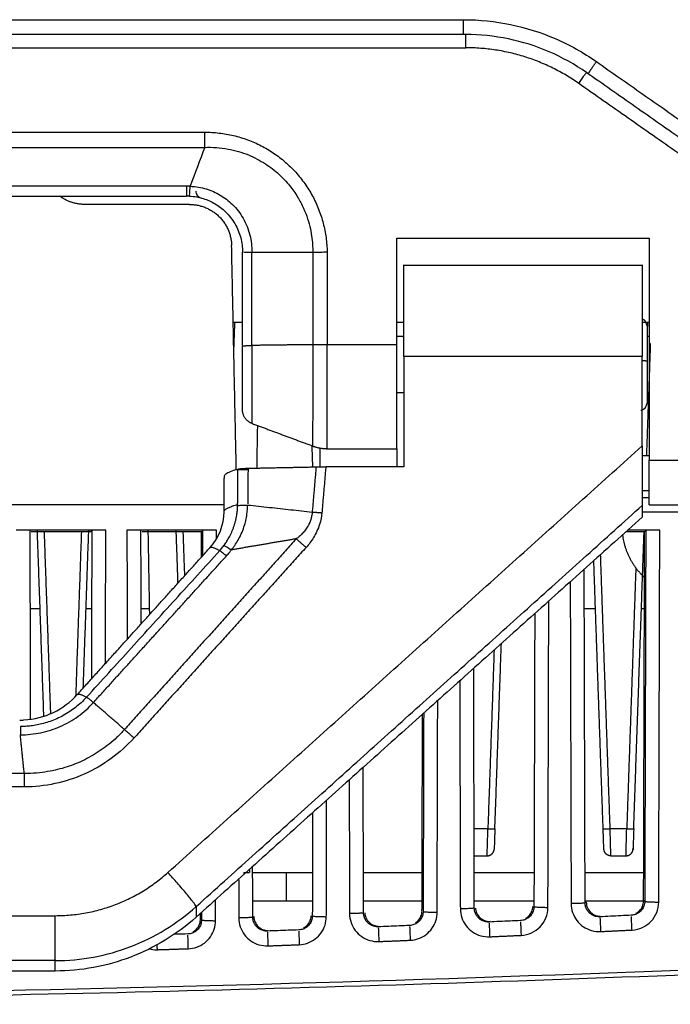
# Model space of a CAD drawing. Header units: millimetres. Extents: x 9946 to 11276, y -3292 to -1962.
# Tile 89 of 170: x 10992 to 11039, y -2547 to -2477. Entities that reach past the tile are written whole.
import ezdxf

# ---------------------------------------------------------------- set-up
doc = ezdxf.new("R2010")
doc.units = ezdxf.units.MM
doc.layers.add('ROXX NEO lite', color=7, linetype='Continuous', true_color=0x000000)

msp = doc.modelspace()

# ---------------------------------------------------------------- linework, layer by layer
at = {"layer": 'ROXX NEO lite', "color": 18, "lineweight": -3, "true_color": 0x000000}
for points, degree in [([(10847.875, -2477.138), (10935.838, -2477.138), (11023.801, -2477.138)], 2), ([(11023.801, -2477.138), (11024.936, -2477.138), (11027.152, -2477.365), (11030.391, -2478.386), (11032.336, -2479.471), (11033.265, -2480.122)], 3), ([(11023.959, -2478.197), (10935.838, -2478.197), (10847.718, -2478.197)], 2), ([(11032.562, -2480.91), (11031.728, -2480.325), (11029.94, -2479.328), (11027.012, -2478.405), (11024.976, -2478.197), (11023.959, -2478.197)], 3), ([(10847.717, -2479.138), (10935.838, -2479.138), (11023.959, -2479.138)], 2), ([(11033.265, -2480.122), (11046.487, -2489.38), (11059.709, -2498.638)], 2), ([(11060.338, -2500.359), (11046.45, -2490.634), (11032.562, -2480.91)], 2), ([(11060.338, -2501.52), (11046.164, -2491.595), (11031.989, -2481.67)], 2), ([(10866.337, -2485.15), (10935.838, -2485.15), (11005.34, -2485.15)], 2), ([(11005.34, -2485.15), (11005.679, -2485.151), (11006.359, -2485.19), (11007.393, -2485.371), (11008.405, -2485.674), (11009.367, -2486.096), (11010.262, -2486.625), (11011.091, -2487.26), (11011.84, -2487.992), (11012.493, -2488.807), (11013.041, -2489.689), (11013.482, -2490.635), (11013.806, -2491.637), (11014.007, -2492.665), (11014.061, -2493.344), (11014.067, -2493.683)], 3), ([(10866.337, -2486.233), (10935.838, -2486.233), (11005.34, -2486.233)], 2), ([(11005.34, -2486.233), (11004.994, -2487.157), (11004.643, -2488.08), (11004.298, -2489.006)], 3), ([(11004.038, -2488.998), (10935.838, -2488.998), (10867.638, -2488.998)], 2), ([(10867.638, -2489.697), (10935.838, -2489.697), (11004.038, -2489.697)], 2), ([(11004.246, -2489.702), (11004.181, -2489.699), (11004.111, -2489.697), (11004.038, -2489.697)], 3), ([(11004.246, -2489.702), (11004.595, -2489.721), (11005.265, -2489.85), (11006.089, -2490.225), (11006.838, -2490.78), (11007.53, -2491.638), (11007.955, -2492.673), (11008.038, -2493.361), (11008.038, -2493.697)], 3), ([(11004.707, -2489.362), (11004.709, -2489.457), (11004.775, -2489.675), (11004.976, -2489.807), (11005.077, -2489.834)], 3), ([(11004.257, -2490.297), (11000.522, -2490.297), (10996.786, -2490.297)], 2), ([(11019.038, -2500.282), (11019.038, -2496.489), (11019.038, -2492.697)], 2), ([(11019.038, -2492.697), (11028.038, -2492.697), (11037.038, -2492.697)], 2), ([(11037.038, -2492.697), (11037.038, -2500.608), (11037.038, -2508.519)], 2), ([(11007.59, -2509.192), (11007.423, -2501.213), (11007.256, -2493.234)], 2), ([(11008.038, -2500.345), (11008.038, -2497.021), (11008.038, -2493.697)], 2), ([(11008.12, -2493.703), (11008.173, -2493.704), (11008.331, -2493.699), (11008.567, -2493.698), (11008.696, -2493.698)], 3), ([(11008.696, -2500.342), (11008.696, -2497.02), (11008.696, -2493.698)], 2), ([(11008.696, -2493.698), (11010.869, -2493.701), (11013.041, -2493.703)], 2), ([(11013.041, -2493.703), (11013.15, -2493.7), (11013.374, -2493.694), (11013.718, -2493.687), (11013.95, -2493.684), (11014.067, -2493.683)], 3), ([(11013.041, -2493.703), (11013.041, -2496.996), (11013.041, -2500.288)], 2), ([(11014.067, -2493.683), (11014.067, -2496.982), (11014.067, -2500.282)], 2), ([(11019.538, -2494.613), (11028.038, -2494.613), (11036.538, -2494.613)], 2), ([(11008.038, -2498.697), (11007.695, -2498.697), (11007.353, -2498.697)], 2), ([(11007.415, -2500.801), (11007.451, -2499.749), (11007.488, -2498.697)], 2), ([(11019.511, -2498.697), (11019.261, -2498.697), (11019.012, -2498.697)], 2), ([(11037.038, -2498.697), (11036.777, -2498.697), (11036.515, -2498.697)], 2), ([(11036.91, -2498.697), (11036.915, -2498.849), (11036.919, -2499.001)], 2), ([(11007.422, -2499.697), (11007.406, -2499.697), (11007.391, -2499.697)], 2), ([(11019.501, -2499.697), (11019.265, -2499.697), (11019.03, -2499.697)], 2), ([(11019.466, -2499.697), (11019.494, -2499.697), (11019.523, -2499.697)], 2), ([(11037.02, -2499.697), (11036.942, -2499.697), (11036.864, -2499.697)], 2), ([(11008.696, -2500.342), (11008.696, -2500.814), (11008.695, -2501.767), (11008.693, -2503.119), (11008.691, -2504.291), (11008.69, -2505.194), (11008.689, -2505.761), (11008.689, -2505.889), (11008.689, -2505.889)], 3), ([(11013.041, -2500.288), (11010.869, -2500.315), (11008.696, -2500.342)], 2), ([(11013.041, -2500.288), (11013.041, -2500.805), (11013.04, -2501.854), (11013.038, -2503.39), (11013.037, -2504.791), (11013.035, -2505.969), (11013.034, -2506.851), (11013.033, -2507.391), (11013.032, -2507.508), (11013.032, -2507.508)], 3), ([(11013.041, -2500.288), (11013.151, -2500.286), (11013.374, -2500.283), (11013.718, -2500.281), (11013.95, -2500.281), (11014.067, -2500.282)], 3), ([(11014.079, -2507.697), (11014.079, -2507.697), (11014.081, -2507.57), (11014.08, -2507.008), (11014.079, -2506.106), (11014.077, -2504.911), (11014.074, -2503.489), (11014.071, -2501.917), (11014.068, -2500.824), (11014.067, -2500.282)], 3), ([(11014.067, -2500.282), (11016.552, -2500.282), (11019.038, -2500.282)], 2), ([(11036.856, -2508.197), (11036.996, -2504.197), (11037.136, -2500.197)], 2), ([(11036.538, -2501.125), (11028.038, -2501.125), (11019.538, -2501.125)], 2), ([(11019.538, -2501.125), (11019.538, -2505.055), (11019.538, -2508.985)], 2), ([(11036.538, -2507.503), (11036.538, -2504.314), (11036.538, -2501.125)], 2), ([(11019.028, -2503.697), (11019.264, -2503.697), (11019.5, -2503.697)], 2), ([(11036.862, -2503.697), (11036.94, -2503.697), (11037.019, -2503.697)], 2), ([(11008.689, -2505.889), (11010.86, -2506.699), (11013.032, -2507.508)], 2), ([(11009.094, -2506.041), (11009.068, -2507.566), (11009.041, -2509.091)], 2), ([(11002.715, -2537.888), (11019.627, -2522.696), (11036.538, -2507.503)], 2), ([(11013.048, -2508.996), (11013.022, -2508.253), (11012.996, -2507.509)], 2), ([(11014.079, -2507.697), (11016.559, -2507.697), (11019.038, -2507.697)], 2), ([(11036.538, -2507.503), (11036.538, -2508.081), (11036.538, -2509.08), (11036.538, -2510.307), (11036.538, -2511.259), (11036.538, -2511.686), (11036.538, -2511.737)], 3), ([(11036.999, -2508.197), (11036.766, -2508.197), (11036.533, -2508.197)], 2), ([(11037.038, -2508.519), (11048.688, -2508.519), (11060.338, -2508.519)], 2), ([(11006.738, -2509.666), (11006.738, -2509.608), (11006.811, -2509.491), (11007.137, -2509.317), (11007.494, -2509.204), (11007.709, -2509.148)], 3), ([(11008.409, -2509.197), (11008, -2509.197), (11007.591, -2509.197)], 2), ([(11007.687, -2511.682), (11007.698, -2510.415), (11007.709, -2509.148)], 2), ([(11007.709, -2509.148), (11007.746, -2509.139), (11007.852, -2509.122), (11008.109, -2509.101), (11008.314, -2509.094), (11008.427, -2509.091)], 3), ([(11008.427, -2509.091), (11008.416, -2510.361), (11008.406, -2511.631)], 2), ([(11008.427, -2509.091), (11010.852, -2509.041), (11013.278, -2508.992)], 2), ([(11013.278, -2508.992), (11013.14, -2510.6), (11013.003, -2512.209)], 2), ([(11013.278, -2508.992), (11013.506, -2508.987), (11013.738, -2508.985), (11013.972, -2508.985)], 3), ([(11013.972, -2508.985), (11013.833, -2510.623), (11013.693, -2512.261)], 2), ([(11019.538, -2508.985), (11016.755, -2508.985), (11013.972, -2508.985)], 2), ([(11006.716, -2512.191), (11006.727, -2510.928), (11006.738, -2509.665)], 2), ([(11037.004, -2510.697), (11036.771, -2510.697), (11036.538, -2510.697)], 2), ([(11007.696, -2511.737), (11007.696, -2511.71), (11007.696, -2511.682)], 2), ([(11037.034, -2511.197), (11036.786, -2511.197), (11036.538, -2511.197)], 2), ([(11006.72, -2511.697), (10935.829, -2511.697), (10864.938, -2511.697)], 2), ([(11004.755, -2540.289), (11020.647, -2526.013), (11036.538, -2511.737)], 2), ([(11005.713, -2514.749), (11006.366, -2514.027), (11006.708, -2513.111), (11006.716, -2512.191)], 3), ([(11007.24, -2514.908), (11007.401, -2514.713), (11007.729, -2514.269), (11008.181, -2513.26), (11008.375, -2512.343), (11008.4, -2511.895), (11008.404, -2511.709)], 3), ([(11008.404, -2511.709), (11008.921, -2511.765), (11009.95, -2511.878), (11011.483, -2512.043), (11012.498, -2512.155), (11013.003, -2512.209)], 3), ([(11013.693, -2512.261), (11013.681, -2512.525), (11013.579, -2513.063), (11013.112, -2514.073), (11012.761, -2514.531), (11012.562, -2514.735)], 3), ([(11036.531, -2512.197), (11045.735, -2512.197), (11054.938, -2512.197)], 2), ([(11036.538, -2511.737), (11036.538, -2512.157), (11036.538, -2512.577)], 2), ([(11037.038, -2511.697), (11048.688, -2511.697), (11060.338, -2511.697)], 2), ([(11036.538, -2512.577), (11020.63, -2526.824), (11004.722, -2541.072)], 2), ([(10998.286, -2513.499), (10995.088, -2513.499), (10991.891, -2513.499)], 2), ([(10992.927, -2526.974), (10992.908, -2520.261), (10992.89, -2513.548)], 2), ([(10997.205, -2513.63), (10995.088, -2513.63), (10992.972, -2513.63)], 2), ([(10993.868, -2526.756), (10993.637, -2520.132), (10993.405, -2513.507)], 2), ([(10994.363, -2526.61), (10994.136, -2520.12), (10993.909, -2513.63)], 2), ([(10996.159, -2525.317), (10996.363, -2519.474), (10996.567, -2513.63)], 2), ([(10996.679, -2524.744), (10996.875, -2519.122), (10997.071, -2513.499)], 2), ([(10997.287, -2513.548), (10997.246, -2513.589), (10997.205, -2513.63)], 2), ([(10997.287, -2513.548), (10997.272, -2518.826), (10997.258, -2524.104)], 2), ([(10998.26, -2522.995), (10998.273, -2518.247), (10998.286, -2513.499)], 2), ([(11006.186, -2513.499), (11002.988, -2513.499), (10999.791, -2513.499)], 2), ([(10999.791, -2513.499), (10999.801, -2517.388), (10999.812, -2521.278)], 2), ([(11000.808, -2520.176), (11000.799, -2516.862), (11000.79, -2513.548)], 2), ([(11005.105, -2513.63), (11002.988, -2513.63), (11000.872, -2513.63)], 2), ([(11001.417, -2519.506), (11001.365, -2516.524), (11001.313, -2513.542)], 2), ([(11003.437, -2517.267), (11003.371, -2515.383), (11003.305, -2513.499)], 2), ([(11003.919, -2516.764), (11003.864, -2515.197), (11003.809, -2513.63)], 2), ([(11005.1, -2515.427), (11005.102, -2514.529), (11005.105, -2513.63)], 2), ([(11005.187, -2513.548), (11005.146, -2513.589), (11005.105, -2513.63)], 2), ([(11005.187, -2513.548), (11005.184, -2514.446), (11005.182, -2515.343)], 2), ([(11006.184, -2514.108), (11006.185, -2513.803), (11006.186, -2513.499)], 2), ([(11036.705, -2513.63), (11036.033, -2513.63), (11035.362, -2513.63)], 2), ([(11037.786, -2513.499), (11036.64, -2513.499), (11035.495, -2513.499)], 2), ([(11035.929, -2534.767), (11036.298, -2524.186), (11036.668, -2513.605)], 2), ([(11036.633, -2539.903), (11036.669, -2526.767), (11036.705, -2513.63)], 2), ([(11036.787, -2513.548), (11036.746, -2513.589), (11036.705, -2513.63)], 2), ([(11036.787, -2513.548), (11036.75, -2526.744), (11036.714, -2539.939)], 2), ([(11037.713, -2539.992), (11037.749, -2526.745), (11037.786, -2513.499)], 2), ([(11011.864, -2514.117), (11005.741, -2520.911), (10999.618, -2527.704)], 2), ([(11011.864, -2514.117), (11009.552, -2514.513), (11007.24, -2514.908)], 2), ([(10996.255, -2525.213), (11000.984, -2519.981), (11005.713, -2514.749)], 2), ([(10996.914, -2525.395), (10997.971, -2524.236), (11000.082, -2521.916), (11003.249, -2518.436), (11005.361, -2516.116), (11006.417, -2514.956)], 3), ([(11012.562, -2514.735), (11006.429, -2521.52), (11000.297, -2528.306)], 2), ([(11006.417, -2514.956), (11006.452, -2514.977), (11006.575, -2515.069), (11006.782, -2515.245), (11006.888, -2515.337)], 3), ([(11006.888, -2515.337), (11006.928, -2515.293), (11007.008, -2515.203), (11007.125, -2515.06), (11007.202, -2514.96), (11007.24, -2514.908)], 3), ([(10997.402, -2525.779), (11002.145, -2520.558), (11006.888, -2515.337)], 2), ([(11033.748, -2534.767), (11033.414, -2525.22), (11033.081, -2515.673)], 2), ([(11034.248, -2534.767), (11033.907, -2525.011), (11033.566, -2515.256)], 2), ([(11032.462, -2540.051), (11032.43, -2528.168), (11032.397, -2516.286)], 2), ([(11036.078, -2516.189), (11035.753, -2525.478), (11035.429, -2534.767)], 2), ([(11031.401, -2517.178), (11031.432, -2528.641), (11031.464, -2540.103)], 2), ([(11029.812, -2540.371), (11029.842, -2529.459), (11029.872, -2518.548)], 2), ([(10993.601, -2519.097), (10993.252, -2519.097), (10992.903, -2519.097)], 2), ([(10997.225, -2519.097), (10997.04, -2519.097), (10996.854, -2519.097)], 2), ([(11001.405, -2519.097), (11001.097, -2519.097), (11000.789, -2519.097)], 2), ([(11033.192, -2519.097), (11032.787, -2519.097), (11032.383, -2519.097)], 2), ([(11036.664, -2519.097), (11036.548, -2519.097), (11036.433, -2519.097)], 2), ([(11028.87, -2519.444), (11028.842, -2529.881), (11028.813, -2540.318)], 2), ([(11025.972, -2522.075), (11025.751, -2528.421), (11025.529, -2534.767)], 2), ([(11026.029, -2534.767), (11026.259, -2528.178), (11026.489, -2521.589)], 2), ([(11024.563, -2540.421), (11024.54, -2531.883), (11024.517, -2523.346)], 2), ([(11023.52, -2524.245), (11023.543, -2532.359), (11023.565, -2540.473)], 2), ([(10996.914, -2525.395), (10996.939, -2525.409), (10997.011, -2525.458), (10997.183, -2525.594), (10997.326, -2525.714), (10997.402, -2525.779)], 3), ([(11021.911, -2540.719), (11021.932, -2533.18), (11021.952, -2525.64)], 2), ([(10992.191, -2528.078), (10992.68, -2528.079), (10993.658, -2527.979), (10995.063, -2527.528), (10996.342, -2526.795), (10997.074, -2526.141), (10997.402, -2525.779)], 3), ([(10999.618, -2527.704), (10998.51, -2526.742), (10997.402, -2525.779)], 2), ([(11020.831, -2540.629), (11020.85, -2533.62), (11020.869, -2526.61)], 2), ([(11020.951, -2526.537), (11020.932, -2533.602), (11020.912, -2540.666)], 2), ([(10992.196, -2527.493), (10992.194, -2527.526), (10992.192, -2527.67), (10992.191, -2527.938), (10992.191, -2528.078)], 3), ([(10992.471, -2530.832), (10992.331, -2529.455), (10992.191, -2528.078)], 2), ([(11000.297, -2528.306), (10999.798, -2528.858), (10998.709, -2529.833), (10996.786, -2530.945), (10994.673, -2531.632), (10993.218, -2531.791), (10992.47, -2531.794)], 3), ([(11016.664, -2540.759), (11016.65, -2535.581), (11016.636, -2530.402)], 2), ([(10992.471, -2530.832), (10935.838, -2530.832), (10879.205, -2530.832)], 2), ([(11015.64, -2531.295), (11015.653, -2536.053), (11015.666, -2540.812)], 2), ([(10992.47, -2531.794), (10935.836, -2531.794), (10879.203, -2531.794)], 2), ([(11014.01, -2541.035), (11014.021, -2536.884), (11014.033, -2532.733)], 2), ([(11013.032, -2533.63), (11013.021, -2537.306), (11013.011, -2540.983)], 2), ([(11025.529, -2534.767), (11025.038, -2534.767), (11024.547, -2534.767)], 2), ([(11025.478, -2536.697), (11025.478, -2536.697), (11025.481, -2536.598), (11025.492, -2536.171), (11025.509, -2535.529), (11025.522, -2535.022), (11025.529, -2534.767)], 3), ([(11034.298, -2536.697), (11034.298, -2536.697), (11034.296, -2536.634), (11034.289, -2536.358), (11034.278, -2535.925), (11034.263, -2535.377), (11034.253, -2534.97), (11034.248, -2534.767)], 3), ([(11035.429, -2534.767), (11034.838, -2534.767), (11034.248, -2534.767)], 2), ([(11035.378, -2536.697), (11035.378, -2536.697), (11035.381, -2536.598), (11035.392, -2536.171), (11035.409, -2535.529), (11035.422, -2535.022), (11035.429, -2534.767)], 3), ([(11035.88, -2536.157), (11035.878, -2536.205), (11035.913, -2536.224), (11035.928, -2536.255)], 3), ([(11024.507, -2536.697), (11024.993, -2536.697), (11025.478, -2536.697)], 2), ([(11034.298, -2536.697), (11034.838, -2536.697), (11035.378, -2536.697)], 2), ([(11008.765, -2541.067), (11008.76, -2539.263), (11008.755, -2537.46)], 2), ([(11008.138, -2537.897), (11008.138, -2537.955), (11008.138, -2538.012)], 2), ([(11008.542, -2537.67), (11008.54, -2537.783), (11008.538, -2537.897)], 2), ([(11011.138, -2537.897), (11011.138, -2538.897), (11011.138, -2539.897)], 2), ([(11016.637, -2537.897), (11018.778, -2537.897), (11020.92, -2537.897)], 2), ([(11024.55, -2537.897), (11026.685, -2537.897), (11028.82, -2537.897)], 2), ([(11032.436, -2537.897), (11034.571, -2537.897), (11036.706, -2537.897)], 2), ([(11007.759, -2538.352), (11007.763, -2539.736), (11007.767, -2541.12)], 2), ([(10994.685, -2544.162), (10995.602, -2544.162), (10997.434, -2543.994), (11000.091, -2543.246), (11002.567, -2542.028), (11004.041, -2540.93), (11004.722, -2540.319)], 3), ([(11004.722, -2540.319), (11004.722, -2540.695), (11004.722, -2541.072)], 2), ([(11006.109, -2541.32), (11006.111, -2540.586), (11006.113, -2539.851)], 2), ([(11016.641, -2539.897), (11018.773, -2539.897), (11020.906, -2539.897)], 2), ([(11024.549, -2539.897), (11026.682, -2539.897), (11028.814, -2539.897)], 2), ([(11027.898, -2542.364), (11028.168, -2542.352), (11028.658, -2542.228), (11029.29, -2541.784), (11029.707, -2541.135), (11029.811, -2540.64), (11029.812, -2540.371)], 3), ([(11031.464, -2540.103), (11031.464, -2540.327), (11031.537, -2540.749), (11031.846, -2541.331), (11032.319, -2541.779), (11032.917, -2542.056), (11033.343, -2542.106), (11033.567, -2542.095)], 3), ([(11032.462, -2539.897), (11034.576, -2539.897), (11036.691, -2539.897)], 2), ([(11032.544, -2540.006), (11032.503, -2540.028), (11032.462, -2540.051)], 2), ([(11035.807, -2541.985), (11036.076, -2541.971), (11036.565, -2541.846), (11037.193, -2541.401), (11037.609, -2540.754), (11037.712, -2540.26), (11037.713, -2539.992)], 3), ([(10876.991, -2540.964), (10935.838, -2540.964), (10994.685, -2540.964)], 2), ([(11004.722, -2541.072), (11004.041, -2541.682), (11002.566, -2542.777), (11000.09, -2543.992), (10997.434, -2544.738), (10995.601, -2544.905), (10994.685, -2544.905)], 3), ([(11005.029, -2541.23), (11005.03, -2541.015), (11005.03, -2540.799)], 2), ([(11005.112, -2540.747), (11005.111, -2541.008), (11005.111, -2541.268)], 2), ([(11007.767, -2541.12), (11007.767, -2541.342), (11007.839, -2541.761), (11008.143, -2542.339), (11008.61, -2542.787), (11009.201, -2543.067), (11009.623, -2543.121), (11009.846, -2543.113)], 3), ([(11008.847, -2541.023), (11008.806, -2541.045), (11008.765, -2541.067)], 2), ([(11012.081, -2543.029), (11012.29, -2543.021), (11012.686, -2542.944), (11013.238, -2542.647), (11013.671, -2542.199), (11013.947, -2541.638), (11014.009, -2541.243), (11014.01, -2541.035)], 3), ([(11015.666, -2540.812), (11015.666, -2541.035), (11015.739, -2541.455), (11016.044, -2542.034), (11016.513, -2542.482), (11017.106, -2542.761), (11017.53, -2542.814), (11017.753, -2542.805)], 3), ([(11019.989, -2542.712), (11020.203, -2542.703), (11020.603, -2542.621), (11021.145, -2542.325), (11021.568, -2541.886), (11021.844, -2541.334), (11021.91, -2540.932), (11021.911, -2540.719)], 3), ([(11023.565, -2540.473), (11023.565, -2540.697), (11023.638, -2541.118), (11023.945, -2541.698), (11024.416, -2542.146), (11025.012, -2542.424), (11025.436, -2542.476), (11025.66, -2542.466)], 3), ([(11035.757, -2540.934), (11035.509, -2540.946), (11035.011, -2540.971), (11034.265, -2541.008), (11033.767, -2541.032), (11033.518, -2541.045)], 3), ([(11033.518, -2541.045), (11033.544, -2541.03), (11033.57, -2541.016), (11033.596, -2541.002)], 3), ([(11033.521, -2541.127), (11033.523, -2541.18), (11033.531, -2541.344), (11033.548, -2541.716), (11033.561, -2541.976), (11033.567, -2542.095)], 3), ([(11035.807, -2541.985), (11035.801, -2541.866), (11035.788, -2541.605), (11035.77, -2541.233), (11035.763, -2541.07), (11035.76, -2541.016)], 3), ([(11004.172, -2543.315), (11004.382, -2543.307), (11004.779, -2543.232), (11005.334, -2542.936), (11005.768, -2542.487), (11006.046, -2541.925), (11006.109, -2541.528), (11006.109, -2541.32)], 3), ([(11005.029, -2541.23), (11005.07, -2541.249), (11005.111, -2541.268)], 2), ([(11019.947, -2541.661), (11019.699, -2541.672), (11019.202, -2541.692), (11018.457, -2541.723), (11017.961, -2541.744), (11017.712, -2541.754)], 3), ([(11017.712, -2541.754), (11017.738, -2541.74), (11017.764, -2541.726), (11017.79, -2541.712)], 3), ([(11017.715, -2541.836), (11017.717, -2541.89), (11017.723, -2542.053), (11017.738, -2542.426), (11017.748, -2542.686), (11017.753, -2542.805)], 3), ([(11019.95, -2541.743), (11019.952, -2541.797), (11019.958, -2541.961), (11019.974, -2542.333), (11019.984, -2542.593), (11019.989, -2542.712)], 3), ([(11027.852, -2541.313), (11027.604, -2541.325), (11027.107, -2541.347), (11026.361, -2541.381), (11025.864, -2541.404), (11025.615, -2541.415)], 3), ([(11025.693, -2541.373), (11025.667, -2541.387), (11025.641, -2541.401), (11025.615, -2541.415)], 3), ([(11025.618, -2541.497), (11025.62, -2541.551), (11025.627, -2541.714), (11025.643, -2542.086), (11025.655, -2542.347), (11025.66, -2542.466)], 3), ([(11027.855, -2541.395), (11027.857, -2541.449), (11027.864, -2541.613), (11027.881, -2541.985), (11027.893, -2542.245), (11027.898, -2542.364)], 3), ([(11004.172, -2543.315), (11004.168, -2543.195), (11004.159, -2542.935), (11004.147, -2542.563), (11004.142, -2542.399), (11004.14, -2542.345)], 3), ([(11012.043, -2541.978), (11011.794, -2541.987), (11011.298, -2542.006), (11010.554, -2542.034), (11010.057, -2542.052), (11009.809, -2542.062)], 3), ([(11009.809, -2542.062), (11009.835, -2542.048), (11009.861, -2542.034), (11009.887, -2542.02)], 3), ([(11009.811, -2542.144), (11009.813, -2542.197), (11009.819, -2542.361), (11009.832, -2542.733), (11009.842, -2542.994), (11009.846, -2543.113)], 3), ([(11012.045, -2542.06), (11012.047, -2542.113), (11012.053, -2542.277), (11012.066, -2542.65), (11012.076, -2542.91), (11012.081, -2543.029)], 3), ([(11025.66, -2542.466), (11026.779, -2542.415), (11027.898, -2542.364)], 2), ([(11033.567, -2542.095), (11034.687, -2542.04), (11035.807, -2541.985)], 2), ([(11001.928, -2543.05), (11001.932, -2543.165), (11001.936, -2543.282), (11001.939, -2543.389)], 3), ([(11009.846, -2543.113), (11010.963, -2543.071), (11012.081, -2543.029)], 2), ([(11017.753, -2542.805), (11018.871, -2542.759), (11019.989, -2542.712)], 2), ([(11001.373, -2543.328), (11001.555, -2543.375), (11001.742, -2543.396), (11001.939, -2543.389)], 3), ([(11001.939, -2543.389), (11003.055, -2543.352), (11004.172, -2543.315)], 2), ([(10816.72, -2544.526), (10843.185, -2545.695), (10896.11, -2547.277), (10975.566, -2547.277), (11028.491, -2545.695), (11054.957, -2544.526)], 3), ([(10994.685, -2544.162), (10935.838, -2544.162), (10876.991, -2544.162)], 2), ([(10994.685, -2544.905), (10994.685, -2544.533), (10994.685, -2544.162)], 2), ([(10994.685, -2544.905), (10935.838, -2544.905), (10876.991, -2544.905)], 2)]:
    msp.add_open_spline(points, degree=degree, dxfattribs=at)
for points, weights, degree, knots in [([(11023.801, -2478.197), (11023.801, -2478.197), (11023.801, -2477.883), (11023.801, -2477.569), (11023.801, -2477.138)], [1, 0.918099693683, 1, 0.918099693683, 1], 2, [0, 0, 0, 0.815075, 0.815075, 1.630149, 1.630149, 1.630149]), ([(11032.691, -2481), (11032.68, -2480.992), (11032.849, -2480.732), (11033.019, -2480.472), (11033.265, -2480.122)], [1, 0.919163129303, 1, 0.919163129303, 1], 2, [-1.619383, -1.619383, -1.619383, -0.809692, -0.809692, 0, 0, 0]), ([(11036.538, -2498.447), (11036.607, -2498.477), (11036.669, -2498.519), (11036.722, -2498.573), (11036.766, -2498.679), (11036.854, -2498.891), (11036.898, -2498.997)], [0.854586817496, 0.834907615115, 0.825068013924, 0.825068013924, 0.825068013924, 0.825068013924, 0.825068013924], 3, [0.2626823, 0.2626823, 0.2626823, 0.2626823, 0.4834464, 0.4834464, 0.4834464, 0.9426665, 0.9426665, 0.9426665, 0.9426665]), ([(11036.898, -2498.997), (11036.898, -2498.997), (11036.898, -2499.629), (11036.898, -2500.347), (11036.898, -2501.462)], [0.966627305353, 0.853553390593, 0.853553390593, 0.853553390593, 1], 2, [0, 0, 0, 1.965439, 1.965439, 4.202193, 4.202193, 4.202193]), ([(11019.038, -2507.697), (11019.038, -2507.697), (11019.038, -2505.498), (11019.038, -2503.298), (11019.038, -2500.282)], [1, 0.9181008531, 1, 0.9181008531, 1], 2, [-11.410963, -11.410963, -11.410963, -5.705481, -5.705481, 0, 0, 0]), ([(11008.038, -2504.952), (11008.038, -2504.952), (11008.038, -2503.692), (11008.038, -2502.432), (11008.038, -2500.651)], [1, 0.923832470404, 1, 0.923832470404, 1], 2, [0, 0, 0, 3.377986, 3.377986, 6.755972, 6.755972, 6.755972]), ([(11036.898, -2501.462), (11036.898, -2502.576), (11036.898, -2503.432), (11036.898, -2504.289), (11036.898, -2504.387)], [1, 0.853553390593, 0.853553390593, 0.853553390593, 1], 2, [0, 0, 0, 2.236753, 2.236753, 4.473506, 4.473506, 4.473506]), ([(11036.898, -2504.397), (11036.898, -2504.399), (11036.75, -2504.793), (11036.722, -2504.821), (11036.641, -2504.903), (11036.541, -2504.957), (11036.432, -2504.982)], [1, 1, 1, 1, 1, 1.02767037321, 1.08301111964], 3, [0, 0, 0, 0, 0.4732845, 0.4732845, 0.4732845, 0.8095576, 0.8095576, 0.8095576, 0.8095576]), ([(11037.038, -2511.697), (11037.038, -2511.697), (11037.038, -2510.754), (11037.038, -2509.812), (11037.038, -2508.519)], [1, 0.9181008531, 1, 0.9181008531, 1], 2, [0, 0, 0, 2.445206, 2.445206, 4.890413, 4.890413, 4.890413])]:
    msp.add_rational_spline(points, weights, degree=degree, knots=knots, dxfattribs=at)
for points, weights in [([(11023.959, -2479.138), (11023.959, -2478.197), (11023.959, -2478.197)], [1, 0.72777543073, 1]), ([(11031.989, -2481.67), (11028.374, -2479.138), (11023.959, -2479.138)], [1, 0.953585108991, 1]), ([(11032.562, -2480.91), (11032.536, -2480.891), (11031.989, -2481.67)], [1, 0.72408429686, 1]), ([(11005.34, -2486.233), (11005.34, -2485.704), (11005.34, -2485.15)], [1, 0.983324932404, 1]), ([(11004.038, -2488.998), (11004.038, -2489.697), (11004.038, -2489.697)], [1, 0.806700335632, 1]), ([(10996.786, -2490.297), (10995.779, -2490.297), (10994.976, -2489.689)], [1, 0.909548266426, 0.920522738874]), ([(11004.257, -2490.297), (11007.195, -2490.297), (11007.256, -2493.234)], [1, 0.714472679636, 1]), ([(11019.538, -2501.125), (11019.538, -2494.613), (11019.538, -2494.613)], [1, 0.731353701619, 1]), ([(11036.538, -2494.613), (11036.538, -2494.613), (11036.538, -2501.125)], [1, 0.731353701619, 1]), ([(11008.038, -2500.651), (11008.038, -2500.524), (11008.038, -2500.397)], [1, 0.999564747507, 1]), ([(11008.045, -2500.391), (11008.115, -2500.355), (11008.696, -2500.342)], [0.968068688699, 0.836769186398, 1]), ([(11037.091, -2500.197), (11037.041, -2500.197), (11037, -2500.197)], [0.952077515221, 0.962584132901, 0.978880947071]), ([(11036.555, -2501.414), (11036.898, -2501.429), (11036.898, -2501.462)], [0.879155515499, 0.792321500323, 1]), ([(11037, -2504.197), (11036.949, -2504.197), (11036.898, -2504.197)], [0.85621943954, 0.856671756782, 0.857200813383]), ([(11008.689, -2505.889), (11008.038, -2505.647), (11008.038, -2504.952)], [1, 0.821375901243, 1]), ([(11013.032, -2507.508), (11013.538, -2507.697), (11014.079, -2507.697)], [1, 0.984137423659, 1]), ([(11013.538, -2507.697), (11013.538, -2508.434), (11013.538, -2508.987)], [1, 0.875927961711, 0.871539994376]), ([(11019.038, -2507.697), (11019.038, -2508.432), (11019.038, -2508.985)], [1, 0.876232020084, 0.87156222]), ([(11006.716, -2512.192), (11006.716, -2511.926), (11007.687, -2511.682)], [1, 0.986911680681, 1]), ([(11013.003, -2512.209), (11013.343, -2512.231), (11013.693, -2512.261)], [1, 0.993230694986, 1]), ([(11011.864, -2514.117), (11012.204, -2514.412), (11012.562, -2514.735)], [1, 0.98732766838, 1]), ([(11035.129, -2513.844), (11035.37, -2515.706), (11036.777, -2516.95)], [0.954443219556, 0.850055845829, 0.863906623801]), ([(11005.713, -2514.749), (11005.821, -2514.629), (11006.417, -2514.956)], [1, 0.991104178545, 1]), ([(10996.255, -2525.213), (10996.36, -2525.097), (10996.914, -2525.395)], [1, 0.991785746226, 1]), ([(10999.618, -2527.704), (10999.95, -2527.992), (11000.297, -2528.306)], [1, 0.98803373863, 1]), ([(10992.471, -2530.832), (10992.471, -2531.293), (10992.47, -2531.794)], [1, 0.986302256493, 1]), ([(11025.529, -2534.767), (11026.028, -2534.784), (11026.029, -2534.767)], [1, 0.707513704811, 1]), ([(11026.029, -2534.767), (11025.978, -2536.214), (11025.978, -2536.214)], [1, 0.719323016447, 1]), ([(11033.748, -2534.767), (11033.748, -2534.784), (11034.248, -2534.767)], [1, 0.70742053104, 1]), ([(11033.798, -2536.214), (11033.798, -2536.214), (11033.748, -2534.767)], [1, 0.719384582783, 1]), ([(11035.429, -2534.767), (11035.928, -2534.784), (11035.929, -2534.767)], [1, 0.707486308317, 1]), ([(11035.929, -2534.767), (11035.89, -2535.859), (11035.88, -2536.157)], [1, 0.808116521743, 1]), ([(11034.298, -2536.697), (11033.815, -2536.697), (11033.798, -2536.214)], [1, 0.719356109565, 1]), ([(11035.378, -2536.697), (11035.84, -2536.697), (11035.877, -2536.237)], [1, 0.728413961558, 0.982523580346]), ([(11035.878, -2536.214), (11035.878, -2536.214), (11035.88, -2536.157)], [1, 0.946853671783, 0.913837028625]), ([(11025.478, -2536.697), (11025.934, -2536.697), (11025.976, -2536.243)], [1, 0.730708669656, 0.978222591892]), ([(10994.685, -2540.964), (10999.292, -2540.964), (11002.715, -2537.888)], [1, 0.933565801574, 1]), ([(11004.722, -2540.319), (11004.697, -2540.084), (11002.715, -2537.888)], [1, 0.711678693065, 1]), ([(11008.138, -2537.897), (11008.319, -2537.897), (11008.499, -2537.897)], [1, 0.975635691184, 0.955324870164]), ([(11008.751, -2537.897), (11011.138, -2537.897), (11011.138, -2537.897)], [0.929517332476, 0.74807987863, 1]), ([(11011.138, -2537.897), (11011.138, -2537.897), (11012.999, -2537.897)], [1, 0.78266834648, 0.887864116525]), ([(11008.755, -2539.897), (11011.138, -2539.897), (11011.138, -2539.897)], [0.92909404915, 0.748374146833, 1]), ([(11011.138, -2539.897), (11011.138, -2539.897), (11013.014, -2539.897)], [1, 0.781624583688, 0.888881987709]), ([(11024.563, -2540.421), (11024.514, -2540.47), (11023.565, -2540.473)], [1, 0.725335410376, 1]), ([(11028.813, -2540.318), (11028.863, -2540.368), (11029.812, -2540.371)], [1, 0.725340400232, 1]), ([(11032.462, -2540.051), (11032.413, -2540.1), (11031.464, -2540.103)], [1, 0.725335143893, 1]), ([(11036.714, -2539.939), (11036.764, -2539.989), (11037.713, -2539.992)], [1, 0.725340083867, 1]), ([(10994.685, -2544.162), (10994.685, -2543.905), (10994.685, -2540.964)], [1, 0.713253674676, 1]), ([(11008.765, -2541.067), (11008.716, -2541.117), (11007.767, -2541.12)], [1, 0.725335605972, 1]), ([(11013.011, -2540.983), (11013.061, -2541.032), (11014.01, -2541.035)], [1, 0.725340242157, 1]), ([(11016.635, -2540.77), (11016.444, -2540.81), (11015.666, -2540.812)], [0.935085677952, 0.762941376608, 1]), ([(11020.912, -2540.666), (11020.962, -2540.716), (11021.911, -2540.719)], [1, 0.725339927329, 1]), ([(11005.111, -2541.268), (11005.16, -2541.318), (11006.109, -2541.32)], [1, 0.725339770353, 1])]:
    msp.add_rational_spline(points, weights, degree=2, dxfattribs=at)
for points, knots in [([(11005.34, -2486.233), (11005.89, -2486.206), (11006.962, -2486.285), (11008.426, -2486.711), (11009.647, -2487.352), (11010.626, -2488.109), (11011.387, -2488.917), (11011.963, -2489.734), (11012.386, -2490.534), (11012.682, -2491.297), (11012.876, -2492.017), (11012.991, -2492.688), (11013.037, -2493.245), (11013.043, -2493.577), (11013.041, -2493.703)], [-12.054097, -12.054097, -12.054097, -12.054097, -10.375164, -8.85272, -7.478086, -6.249078, -5.145834, -4.150244, -3.248923, -2.430588, -1.685589, -1.005733, -0.383708, 0, 0, 0, 0]), ([(11004.298, -2489.006), (11004.269, -2489.004), (11004.211, -2489.001), (11004.125, -2488.999), (11004.067, -2488.998), (11004.038, -2488.998)], [-0.2599837, -0.2599837, -0.2599837, -0.2599837, -0.1733185, -0.0866638, 0, 0, 0, 0]), ([(11004.246, -2489.702), (11004.249, -2489.703), (11004.263, -2489.572), (11004.287, -2489.193), (11004.298, -2489.006)], [0, 0, 0, 0, 0.655828, 1.311313, 1.311313, 1.311313, 1.311313]), ([(11004.298, -2489.006), (11004.704, -2489.02), (11005.487, -2489.16), (11006.455, -2489.595), (11007.325, -2490.239), (11008.133, -2491.252), (11008.617, -2492.476), (11008.704, -2493.296), (11008.696, -2493.698)], [0, 0, 0, 0, 1.197968, 2.396081, 3.594194, 4.792307, 5.99042, 7.188533, 7.188533, 7.188533, 7.188533]), ([(11006.712, -2514.596), (11006.741, -2514.557), (11006.798, -2514.476), (11006.884, -2514.347), (11006.973, -2514.205), (11007.063, -2514.049), (11007.153, -2513.879), (11007.241, -2513.696), (11007.325, -2513.501), (11007.403, -2513.295), (11007.474, -2513.08), (11007.536, -2512.86), (11007.585, -2512.645), (11007.622, -2512.445), (11007.649, -2512.263), (11007.667, -2512.094), (11007.68, -2511.925), (11007.685, -2511.81), (11007.686, -2511.749)], [0, 0, 0, 0, 0.144833, 0.297086, 0.465079, 0.646071, 0.839265, 1.043343, 1.257038, 1.478897, 1.707654, 1.94091, 2.167355, 2.373218, 2.555129, 2.720134, 2.886032, 3.068077, 3.068077, 3.068077, 3.068077]), ([(11007.686, -2511.749), (11007.738, -2511.738), (11007.929, -2511.717), (11008.247, -2511.709), (11008.404, -2511.709)], [-1.038259, -1.038259, -1.038259, -1.038259, -0.51913, 0, 0, 0, 0]), ([(11013.003, -2512.209), (11012.997, -2512.287), (11012.977, -2512.447), (11012.92, -2512.695), (11012.827, -2512.962), (11012.693, -2513.236), (11012.516, -2513.502), (11012.308, -2513.747), (11012.088, -2513.949), (11011.937, -2514.065), (11011.864, -2514.117)], [-2.302783, -2.302783, -2.302783, -2.302783, -2.069375, -1.811688, -1.528037, -1.219716, -0.890364, -0.564115, -0.262111, 0, 0, 0, 0]), ([(11006.417, -2514.956), (11006.451, -2514.919), (11006.518, -2514.842), (11006.617, -2514.722), (11006.681, -2514.638), (11006.712, -2514.596)], [0, 0, 0, 0, 0.1518522, 0.3076427, 0.4676267, 0.4676267, 0.4676267, 0.4676267]), ([(11006.712, -2514.596), (11006.752, -2514.609), (11006.892, -2514.679), (11007.122, -2514.828), (11007.24, -2514.908)], [0, 0, 0, 0, 0.4775939, 0.9551881, 0.9551881, 0.9551881, 0.9551881]), ([(10992.144, -2527.029), (10992.241, -2527.029), (10992.338, -2527.026), (10992.435, -2527.021), (10993.932, -2526.943), (10995.298, -2526.272), (10996.255, -2525.213)], [13.383073, 13.383073, 13.383073, 13.383073, 13.678012, 13.678012, 13.678012, 18.20492, 18.20492, 18.20492, 18.20492]), ([(10996.914, -2525.395), (10996.789, -2525.533), (10996.535, -2525.788), (10996.131, -2526.132), (10995.709, -2526.436), (10995.26, -2526.707), (10994.792, -2526.939), (10994.319, -2527.128), (10993.852, -2527.274), (10993.399, -2527.379), (10992.97, -2527.447), (10992.572, -2527.484), (10992.318, -2527.492), (10992.196, -2527.493)], [-5.319578, -5.319578, -5.319578, -5.319578, -4.757569, -4.240577, -3.727114, -3.194835, -2.668241, -2.158476, -1.66786, -1.200852, -0.762597, -0.366111, 0, 0, 0, 0]), ([(10999.618, -2527.704), (10999.446, -2527.895), (10999.095, -2528.253), (10998.54, -2528.737), (10997.973, -2529.161), (10997.389, -2529.533), (10996.787, -2529.858), (10996.165, -2530.139), (10995.518, -2530.375), (10994.84, -2530.569), (10994.116, -2530.718), (10993.321, -2530.816), (10992.763, -2530.835), (10992.471, -2530.832)], [-8.049658, -8.049658, -8.049658, -8.049658, -7.276902, -6.547851, -5.84166, -5.151929, -4.470592, -3.790108, -3.103146, -2.405633, -1.674345, -0.880913, 0, 0, 0, 0]), ([(11025.615, -2541.415), (11025.51, -2541.42), (11025.306, -2541.397), (11025.037, -2541.28), (11024.832, -2541.111), (11024.684, -2540.912), (11024.588, -2540.68), (11024.564, -2540.51), (11024.563, -2540.421)], [-1.635079, -1.635079, -1.635079, -1.635079, -1.317131, -1.020768, -0.757511, -0.516324, -0.272723, 0, 0, 0, 0]), ([(11024.646, -2540.417), (11024.651, -2540.545), (11024.711, -2540.792), (11024.937, -2541.118), (11025.264, -2541.321), (11025.502, -2541.37), (11025.616, -2541.373)], [-1.603679, -1.603679, -1.603679, -1.603679, -1.232347, -0.821565, -0.410782, -0.073985, -0.073985, -0.073985, -0.073985]), ([(11028.813, -2540.318), (11028.813, -2540.426), (11028.777, -2540.637), (11028.632, -2540.911), (11028.423, -2541.122), (11028.159, -2541.267), (11027.958, -2541.309), (11027.852, -2541.313)], [-1.546845, -1.546845, -1.546845, -1.546845, -1.217765, -0.905049, -0.613774, -0.321979, 0, 0, 0, 0]), ([(11028.231, -2541.144), (11028.312, -2541.097), (11028.488, -2540.96), (11028.673, -2540.672), (11028.727, -2540.437), (11028.731, -2540.315)], [-1.062906, -1.062906, -1.062906, -1.062906, -0.774109, -0.387054, -0.032935, -0.032935, -0.032935, -0.032935]), ([(11033.518, -2541.045), (11033.413, -2541.05), (11033.208, -2541.028), (11032.939, -2540.911), (11032.732, -2540.743), (11032.584, -2540.543), (11032.487, -2540.311), (11032.463, -2540.14), (11032.462, -2540.051)], [-1.639097, -1.639097, -1.639097, -1.639097, -1.320624, -1.023424, -0.759392, -0.517593, -0.273403, 0, 0, 0, 0]), ([(11032.544, -2540.006), (11032.544, -2540.15), (11032.603, -2540.412), (11032.837, -2540.749), (11033.166, -2540.951), (11033.404, -2541), (11033.519, -2541.003)], [-1.647269, -1.647269, -1.647269, -1.647269, -1.235452, -0.823634, -0.411817, -0.074132, -0.074132, -0.074132, -0.074132]), ([(11036.714, -2539.939), (11036.714, -2540.047), (11036.678, -2540.257), (11036.534, -2540.531), (11036.326, -2540.742), (11036.063, -2540.887), (11035.863, -2540.929), (11035.757, -2540.934)], [-1.542789, -1.542789, -1.542789, -1.542789, -1.214219, -0.902446, -0.612154, -0.321367, 0, 0, 0, 0]), ([(11036.083, -2540.792), (11036.184, -2540.741), (11036.38, -2540.597), (11036.575, -2540.293), (11036.628, -2540.058), (11036.632, -2539.936)], [-1.119717, -1.119717, -1.119717, -1.119717, -0.772049, -0.386024, -0.032657, -0.032657, -0.032657, -0.032657]), ([(11009.809, -2542.062), (11009.705, -2542.066), (11009.501, -2542.042), (11009.235, -2541.923), (11009.031, -2541.755), (11008.885, -2541.556), (11008.789, -2541.325), (11008.766, -2541.156), (11008.765, -2541.067)], [-1.627026, -1.627026, -1.627026, -1.627026, -1.310151, -1.015461, -0.753752, -0.513786, -0.271362, 0, 0, 0, 0]), ([(11008.847, -2541.023), (11008.847, -2541.166), (11008.905, -2541.426), (11009.136, -2541.762), (11009.461, -2541.965), (11009.697, -2542.016), (11009.811, -2542.02)], [-1.634854, -1.634854, -1.634854, -1.634854, -1.226141, -0.817427, -0.408714, -0.073698, -0.073698, -0.073698, -0.073698]), ([(11013.011, -2540.983), (11013.011, -2541.091), (11012.975, -2541.303), (11012.829, -2541.578), (11012.617, -2541.79), (11012.351, -2541.934), (11012.149, -2541.974), (11012.043, -2541.978)], [-1.554957, -1.554957, -1.554957, -1.554957, -1.224861, -0.910259, -0.617012, -0.3232, 0, 0, 0, 0]), ([(11012.381, -2541.834), (11012.479, -2541.784), (11012.675, -2541.641), (11012.871, -2541.338), (11012.925, -2541.102), (11012.929, -2540.98)], [-1.119741, -1.119741, -1.119741, -1.119741, -0.778229, -0.389114, -0.033493, -0.033493, -0.033493, -0.033493]), ([(11017.712, -2541.754), (11017.608, -2541.758), (11017.403, -2541.735), (11017.136, -2541.617), (11016.931, -2541.448), (11016.785, -2541.249), (11016.689, -2541.018), (11016.665, -2540.849), (11016.664, -2540.759)], [-1.631042, -1.631042, -1.631042, -1.631042, -1.31364, -1.018113, -0.755631, -0.515054, -0.272042, 0, 0, 0, 0]), ([(11016.747, -2540.756), (11016.752, -2540.883), (11016.812, -2541.13), (11017.037, -2541.455), (11017.362, -2541.659), (11017.599, -2541.709), (11017.714, -2541.712)], [-1.59983, -1.59983, -1.59983, -1.59983, -1.229243, -0.819495, -0.409748, -0.073842, -0.073842, -0.073842, -0.073842]), ([(11020.912, -2540.666), (11020.912, -2540.774), (11020.876, -2540.986), (11020.731, -2541.26), (11020.52, -2541.472), (11020.255, -2541.616), (11020.053, -2541.657), (11019.947, -2541.661)], [-1.550901, -1.550901, -1.550901, -1.550901, -1.221312, -0.907654, -0.615393, -0.32259, 0, 0, 0, 0]), ([(11020.365, -2541.47), (11020.432, -2541.428), (11020.594, -2541.297), (11020.772, -2541.021), (11020.826, -2540.785), (11020.83, -2540.663)], [-1.0211647, -1.0211647, -1.0211647, -1.0211647, -0.7761687, -0.3880844, -0.0332137, -0.0332137, -0.0332137, -0.0332137]), ([(11005.111, -2541.268), (11005.11, -2541.376), (11005.074, -2541.589), (11004.928, -2541.865), (11004.714, -2542.076), (11004.447, -2542.22), (11004.244, -2542.26), (11004.138, -2542.263)], [-1.559013, -1.559013, -1.559013, -1.559013, -1.228411, -0.912866, -0.618631, -0.323808, 0, 0, 0, 0]), ([(11004.519, -2542.098), (11004.602, -2542.051), (11004.781, -2541.914), (11004.97, -2541.624), (11005.024, -2541.386), (11005.028, -2541.264)], [-1.07409, -1.07409, -1.07409, -1.07409, -0.780289, -0.390144, -0.032486, -0.032486, -0.032486, -0.032486]), ([(11004.138, -2542.263), (11003.89, -2542.272), (11003.563, -2542.282), (11003.237, -2542.293), (11003.158, -2542.296)], [-2.2332275, -2.2332275, -2.2332275, -2.2332275, -1.4888183, -1.2532491, -1.2532491, -1.2532491, -1.2532491]), ([(11054.938, -2544.206), (11034.748, -2545.104), (10995.87, -2546.417), (10937.745, -2547.095), (10878.528, -2546.496), (10838.018, -2545.153), (10816.738, -2544.206)], [0, 0, 0, 0, 60.633622, 116.698067, 174.386301, 238.292711, 238.292711, 238.292711, 238.292711])]:
    msp.add_open_spline(points, degree=3, knots=knots, dxfattribs=at)

doc.saveas('drawing.dxf')
